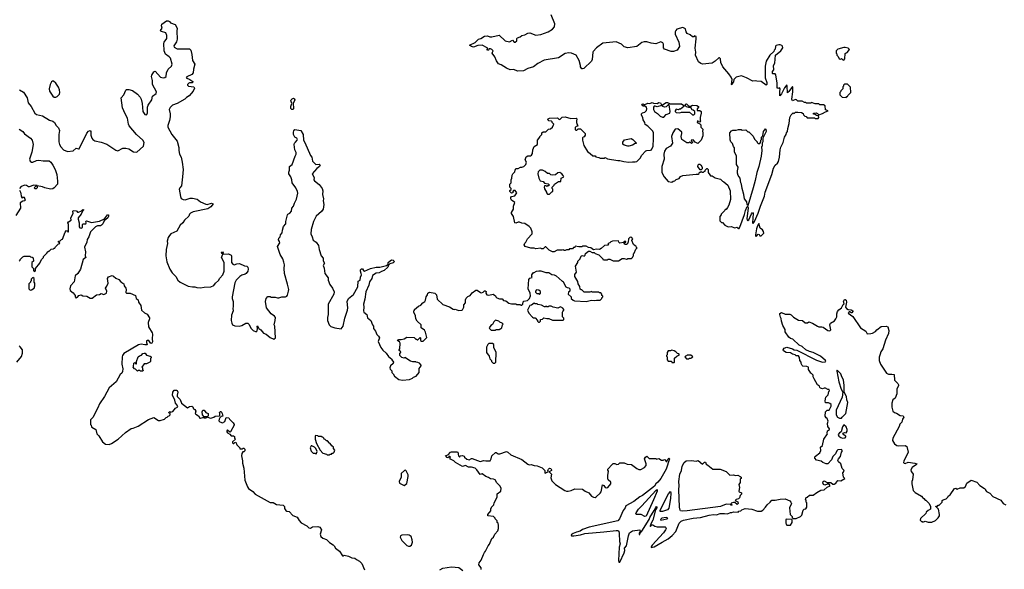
# Model space of a CAD drawing. Extents: x 2293878 to 2522763, y 823964 to 1006972.
# Tile 32 of 256: x 2355143 to 2368598, y 885296 to 892800. Entities that reach past the tile are written whole.
import ezdxf

# ---------------------------------------------------------------- set-up
doc = ezdxf.new("R2010")
doc.units = 0

msp = doc.modelspace()

# ---------------------------------------------------------------- linework, layer by layer
at = {"layer": '0CON20XD'}
for points in [[(2362175, 891067), (2362220, 891095), (2362220, 891155), (2362250, 891195), (2362250, 891205), (2362278, 891232), (2362280, 891255), (2362295, 891268), (2362335, 891270), (2362370, 891305), (2362395, 891310), (2362422, 891335), (2362440, 891375), (2362420, 891395), (2362420, 891405), (2362410, 891415), (2362375, 891418), (2362360, 891435), (2362364, 891446), (2362385, 891458), (2362492, 891462), (2362512, 891442), (2362525, 891440), (2362555, 891468), (2362595, 891472), (2362675, 891452), (2362748, 891458), (2362758, 891448), (2362750, 891415), (2362752, 891395), (2362770, 891345), (2362745, 891340), (2362735, 891330), (2362733, 891303), (2362742, 891292), (2362755, 891290), (2362775, 891310), (2362805, 891310), (2362868, 891245), (2362868, 891225), (2362857, 891203), (2362842, 891198), (2362832, 891188), (2362833, 891155), (2362853, 891083), (2362901, 891001), (2362940, 890975), (2362973, 890943), (2363005, 890940), (2363015, 890930), (2363055, 890918), (2363075, 890912), (2363135, 890912), (2363145, 890918), (2363175, 890902), (2363315, 890878), (2363345, 890878), (2363397, 890863), (2363465, 890853), (2363515, 890862), (2363555, 890858), (2363577, 890863), (2363628, 890915), (2363642, 890945), (2363701, 891009), (2363714, 891016), (2363763, 891017), (2363776, 891024), (2363799, 891075), (2363806, 891175), (2363802, 891242), (2363803, 891255), (2363795, 891278), (2363726, 891346), (2363688, 891368), (2363686, 891396), (2363662, 891435), (2363658, 891465), (2363638, 891498), (2363640, 891515), (2363655, 891530), (2363685, 891540), (2363708, 891562), (2363712, 891585), (2363710, 891605), (2363685, 891620), (2363665, 891620), (2363644, 891634), (2363652, 891648), (2363665, 891650), (2363675, 891640), (2363725, 891662), (2363755, 891658), (2363785, 891668), (2363805, 891660), (2363853, 891657), (2363875, 891672), (2363900, 891665), (2363915, 891640), (2363925, 891640), (2363975, 891672), (2363995, 891672), (2364032, 891652), (2364185, 891653), (2364218, 891628), (2364220, 891615), (2364175, 891580), (2364153, 891577), (2364145, 891570), (2364115, 891580), (2364100, 891555), (2364100, 891545), (2364112, 891532), (2364165, 891530), (2364185, 891538), (2364295, 891540), (2364335, 891500), (2364355, 891500), (2364370, 891515), (2364368, 891548), (2364347, 891567), (2364332, 891572), (2364315, 891600), (2364285, 891600), (2364255, 891610), (2364240, 891625), (2364240, 891645), (2364255, 891650), (2364285, 891620), (2364315, 891620), (2364335, 891632), (2364395, 891630), (2364420, 891615), (2364420, 891605), (2364402, 891585), (2364402, 891562), (2364439, 891559), (2364457, 891545), (2364456, 891524), (2364440, 891465), (2364440, 891425), (2364450, 891415), (2364435, 891400), (2364405, 891420), (2364400, 891395), (2364438, 891378), (2364450, 891365), (2364450, 891335), (2364477, 891307), (2364472, 891275), (2364478, 891265), (2364478, 891215), (2364453, 891157), (2364408, 891112), (2364375, 891130), (2364345, 891160), (2364320, 891155), (2364322, 891142), (2364340, 891125), (2364330, 891115), (2364322, 891112), (2364305, 891130), (2364295, 891130), (2364285, 891120), (2364258, 891118), (2364190, 891165), (2364180, 891205), (2364192, 891248), (2364190, 891265), (2364135, 891310), (2364102, 891308), (2364070, 891255), (2364052, 891205), (2364062, 891115), (2364038, 891075), (2363978, 891042), (2363952, 891005), (2363946, 890965), (2363949, 890895), (2363918, 890795), (2363918, 890715), (2363948, 890655), (2364005, 890590), (2364055, 890580), (2364072, 890598), (2364095, 890600), (2364115, 890620), (2364155, 890632), (2364175, 890658), (2364205, 890672), (2364385, 890692), (2364415, 890690), (2364428, 890702), (2364432, 890718), (2364445, 890720), (2364455, 890730), (2364465, 890720), (2364485, 890720), (2364495, 890730), (2364508, 890732), (2364510, 890745), (2364532, 890768), (2364538, 890768), (2364550, 890755), (2364550, 890715), (2364572, 890682), (2364585, 890670), (2364605, 890670), (2364645, 890642), (2364720, 890625), (2364745, 890598), (2364766, 890586), (2364819, 890539), (2364853, 890463), (2364856, 890346), (2364835, 890270), (2364816, 890234), (2364795, 890210), (2364785, 890210), (2364780, 890195), (2364730, 890145), (2364730, 890135), (2364710, 890115), (2364712, 890052), (2364732, 890032), (2364745, 890030), (2364780, 889995), (2364825, 889972), (2364865, 889978), (2364915, 889958), (2364945, 889968), (2364958, 889955), (2364965, 889948), (2364975, 889950), (2364985, 889967), (2365048, 890142), (2365061, 890195), (2365085, 890250), (2365095, 890250), (2365096, 890225), (2365079, 890085), (2365083, 890063), (2365095, 890060), (2365105, 890068), (2365145, 890152), (2365158, 890168), (2365166, 890155), (2365158, 890028), (2365165, 890020), (2365182, 890045), (2365233, 890157), (2365264, 890256), (2365319, 890391), (2365331, 890445), (2365419, 890685), (2365444, 890775), (2365465, 890812), (2365499, 890841), (2365512, 890865), (2365527, 890925), (2365528, 890975), (2365536, 891024), (2365545, 891060), (2365578, 891125), (2365592, 891195), (2365617, 891233), (2365620, 891255), (2365637, 891273), (2365638, 891315), (2365660, 891385), (2365668, 891465), (2365687, 891503), (2365712, 891528), (2365725, 891520), (2365742, 891538), (2365775, 891540), (2365825, 891532), (2365848, 891518), (2365852, 891502), (2365872, 891482), (2365888, 891478), (2365905, 891460), (2366005, 891460), (2366015, 891450), (2366055, 891450), (2366062, 891465), (2366058, 891488), (2366032, 891492), (2366005, 891510), (2365992, 891512), (2365990, 891525), (2366025, 891528), (2366045, 891520), (2366065, 891500), (2366115, 891518), (2366155, 891542), (2366190, 891555), (2366152, 891572), (2366150, 891625), (2366125, 891640), (2366075, 891640), (2366065, 891650), (2366015, 891650), (2365965, 891668), (2365955, 891660), (2365895, 891660), (2365885, 891670), (2365865, 891670), (2365835, 891688), (2365775, 891690), (2365757, 891707), (2365745, 891710), (2365702, 891692), (2365694, 891715), (2365707, 891817), (2365710, 891875), (2365705, 891890), (2365655, 891818), (2365635, 891800), (2365632, 891895), (2365625, 891910), (2365595, 891872), (2365555, 891788), (2365532, 891762), (2365529, 891815), (2365536, 891856), (2365525, 891868), (2365505, 891860), (2365493, 891873), (2365493, 891933), (2365477, 892047), (2365465, 892060), (2365435, 892060), (2365428, 892068), (2365428, 892092), (2365448, 892115), (2365442, 892175), (2365462, 892205), (2365472, 892315), (2365544, 892375), (2365569, 892415), (2365568, 892438), (2365559, 892449), (2365536, 892456), (2365515, 892458), (2365482, 892448), (2365473, 892437), (2365465, 892400), (2365452, 892385), (2365450, 892365), (2365394, 892316), (2365342, 892235), (2365328, 892165), (2365332, 892125), (2365328, 892005), (2365353, 891945), (2365352, 891915), (2365345, 891908), (2365275, 891958), (2365215, 891960), (2365195, 891968), (2365163, 891963), (2365075, 892008), (2365005, 892032), (2364935, 892018), (2364903, 891985), (2364899, 891951), (2364880, 891930), (2364875, 891910), (2364870, 891915), (2364877, 891985), (2364867, 892015), (2364833, 892063), (2364750, 892155), (2364722, 892215), (2364718, 892265), (2364708, 892278), (2364695, 892280), (2364646, 892234), (2364605, 892209), (2364475, 892194), (2364452, 892202), (2364420, 892225), (2364378, 892315), (2364384, 892355), (2364374, 892414), (2364388, 892538), (2364385, 892570), (2364365, 892578), (2364355, 892568), (2364335, 892568), (2364305, 892592), (2364265, 892612), (2364250, 892635), (2364240, 892675), (2364205, 892692), (2364125, 892670), (2364108, 892655), (2364098, 892635), (2364102, 892605), (2364150, 892495), (2364160, 892435), (2364128, 892385), (2364076, 892364), (2364045, 892368), (2363955, 892400), (2363940, 892415), (2363942, 892465), (2363932, 892485), (2363905, 892499), (2363835, 892469), (2363770, 892480), (2363715, 892499), (2363675, 892500), (2363645, 892491), (2363575, 892434), (2363455, 892418), (2363402, 892432), (2363366, 892466), (2363295, 892500), (2363112, 892478), (2363025, 892418), (2362980, 892365), (2362973, 892355), (2362966, 892255), (2362957, 892235), (2362852, 892135), (2362835, 892128), (2362825, 892130), (2362808, 892155), (2362808, 892175), (2362787, 892245), (2362747, 892315), (2362685, 892344), (2362646, 892346), (2362595, 892339), (2362505, 892282), (2362312, 892248), (2362225, 892204), (2362165, 892157), (2362086, 892134), (2362029, 892101), (2361945, 892100), (2361895, 892122), (2361845, 892117), (2361797, 892137), (2361724, 892184), (2361685, 892197), (2361658, 892238), (2361637, 892295), (2361598, 892345), (2361604, 892356), (2361611, 892375), (2361595, 892393), (2361575, 892403), (2361558, 892402), (2361550, 892385), (2361535, 892380), (2361530, 892395), (2361540, 892405), (2361532, 892415), (2361465, 892452), (2361405, 892448), (2361345, 892426), (2361315, 892433), (2361290, 892455), (2361365, 892487), (2361412, 892535), (2361445, 892546), (2361495, 892577), (2361535, 892580), (2361567, 892567), (2361595, 892567), (2361695, 892588), (2361775, 892513), (2361835, 892500), (2361875, 892520), (2361900, 892495), (2361915, 892492), (2361937, 892513), (2361938, 892542), (2361947, 892553), (2361980, 892565), (2362003, 892587), (2362045, 892592), (2362085, 892618), (2362115, 892621), (2362195, 892591), (2362265, 892600), (2362366, 892634), (2362425, 892671), (2362450, 892705), (2362457, 892745), (2362407, 892865)], [(2355140, 891845), (2355195, 891809), (2355246, 891735), (2355261, 891665), (2355301, 891615), (2355352, 891522), (2355375, 891507), (2355455, 891489), (2355549, 891429), (2355596, 891416), (2355620, 891395), (2355641, 891355), (2355675, 891323), (2355689, 891289), (2355680, 891235), (2355680, 891135), (2355688, 891095), (2355706, 891065), (2355744, 891025), (2355795, 891001), (2355875, 891012), (2355915, 891046), (2355945, 891036), (2355955, 891039), (2356060, 891250), (2356085, 891278), (2356105, 891286), (2356116, 891275), (2356114, 891225), (2356129, 891185), (2356145, 891163), (2356168, 891148), (2356255, 891129), (2356335, 891100), (2356455, 891018), (2356485, 891012), (2356553, 891047), (2356595, 891048), (2356635, 891038), (2356698, 890998), (2356745, 890990), (2356836, 891074), (2356843, 891125), (2356826, 891155), (2356740, 891235), (2356640, 891350), (2356629, 891375), (2356617, 891455), (2356584, 891514), (2356549, 891595), (2356529, 891735), (2356565, 891776), (2356595, 891839), (2356605, 891846), (2356635, 891849), (2356685, 891836), (2356753, 891783), (2356788, 891745), (2356804, 891715), (2356819, 891655), (2356824, 891545), (2356855, 891507), (2356875, 891500), (2356882, 891505), (2356889, 891531), (2356889, 891605), (2356898, 891632), (2356947, 891705), (2356958, 891755), (2357006, 891794), (2357011, 891815), (2356956, 891915), (2356958, 891972), (2356946, 892025), (2356949, 892045), (2356975, 892090), (2356995, 892100), (2357068, 892018), (2357104, 892006), (2357125, 892011), (2357144, 892025), (2357151, 892075), (2357174, 892126), (2357219, 892165), (2357228, 892192), (2357204, 892275), (2357188, 892295), (2357135, 892332), (2357118, 892375), (2357114, 892476), (2357118, 892495), (2357154, 892546), (2357154, 892585), (2357140, 892620), (2357079, 892639), (2357070, 892645), (2357068, 892655), (2357088, 892685), (2357080, 892715), (2357085, 892738), (2357150, 892785), (2357173, 892787), (2357192, 892775), (2357206, 892756), (2357266, 892735), (2357294, 892685), (2357289, 892645), (2357297, 892535), (2357285, 892499), (2357251, 892445), (2357254, 892425), (2357295, 892404), (2357465, 892401), (2357482, 892385), (2357496, 892325), (2357503, 892243), (2357538, 892195), (2357518, 892125), (2357516, 892074), (2357495, 892051), (2357425, 892019), (2357417, 892005), (2357466, 891986), (2357508, 891955), (2357503, 891937), (2357465, 891939), (2357455, 891934), (2357437, 891915), (2357437, 891905), (2357450, 891895), (2357523, 891883), (2357530, 891865), (2357514, 891825), (2357459, 891761), (2357421, 891739), (2357402, 891715), (2357295, 891658), (2357233, 891635), (2357198, 891602), (2357186, 891575), (2357198, 891515), (2357198, 891475), (2357189, 891425), (2357168, 891355), (2357168, 891335), (2357223, 891233), (2357294, 891144), (2357319, 891055), (2357317, 891015), (2357326, 890965), (2357350, 890925), (2357364, 890855), (2357376, 890755), (2357367, 890655), (2357356, 890534), (2357331, 890505), (2357324, 890485), (2357339, 890385), (2357350, 890360), (2357375, 890347), (2357405, 890342), (2357475, 890362), (2357505, 890363), (2357568, 890348), (2357612, 890312), (2357685, 890280), (2357705, 890277), (2357765, 890294), (2357786, 890285), (2357754, 890245), (2357715, 890220), (2357515, 890178), (2357479, 890161), (2357462, 890145), (2357455, 890120), (2357397, 890063), (2357373, 890027), (2357335, 889997), (2357290, 889915), (2357210, 889875), (2357192, 889855), (2357173, 889825), (2357158, 889775), (2357162, 889745), (2357144, 889665), (2357140, 889575), (2357156, 889495), (2357195, 889392), (2357227, 889345), (2357275, 889292), (2357303, 889245), (2357335, 889216), (2357445, 889164), (2357505, 889153), (2357535, 889154), (2357565, 889143), (2357615, 889139), (2357662, 889148), (2357755, 889153), (2357795, 889173), (2357818, 889205), (2357859, 889241), (2357877, 889273), (2357920, 889315), (2357938, 889365), (2357936, 889485), (2357903, 889555), (2357920, 889600), (2357905, 889610), (2357902, 889625), (2357915, 889630), (2357922, 889615), (2357920, 889600), (2357995, 889604), (2358033, 889585), (2358039, 889575), (2358037, 889487), (2358055, 889462), (2358075, 889452), (2358111, 889469), (2358145, 889470), (2358215, 889442), (2358247, 889437), (2358262, 889422), (2358267, 889393), (2358260, 889365), (2358240, 889335), (2358225, 889324), (2358178, 889312), (2358153, 889295), (2358102, 889245), (2358085, 889208), (2358046, 889015), (2358046, 888995), (2358059, 888955), (2358060, 888885), (2358054, 888855), (2358059, 888825), (2358039, 888765), (2358031, 888695), (2358040, 888655), (2358052, 888635), (2358081, 888621), (2358143, 888617), (2358180, 888625), (2358235, 888657), (2358259, 888659), (2358275, 888642), (2358305, 888583), (2358335, 888557), (2358375, 888538), (2358389, 888551), (2358394, 888585), (2358390, 888615), (2358395, 888620), (2358412, 888585), (2358437, 888567), (2358475, 888522), (2358510, 888505), (2358565, 888462), (2358615, 888440), (2358640, 888455), (2358628, 888615), (2358620, 888635), (2358636, 888694), (2358638, 888735), (2358625, 888752), (2358578, 888785), (2358518, 888865), (2358502, 888955), (2358510, 888995), (2358535, 889020), (2358565, 889020), (2358575, 889012), (2358635, 889012), (2358665, 889002), (2358685, 889002), (2358725, 889018), (2358775, 889018), (2358793, 889027), (2358801, 889039), (2358817, 889095), (2358819, 889115), (2358805, 889190), (2358763, 889333), (2358756, 889405), (2358760, 889455), (2358752, 889492), (2358740, 889535), (2358704, 889594), (2358668, 889705), (2358697, 889755), (2358695, 889770), (2358680, 889795), (2358683, 889817), (2358702, 889835), (2358708, 889865), (2358731, 889889), (2358733, 889925), (2358750, 889975), (2358780, 890015), (2358780, 890045), (2358802, 890135), (2358807, 890143), (2358835, 890158), (2358856, 890184), (2358860, 890225), (2358887, 890255), (2358897, 890295), (2358925, 890350), (2358943, 890433), (2358940, 890455), (2358918, 890505), (2358868, 890575), (2358862, 890615), (2358847, 890657), (2358820, 890695), (2358822, 890718), (2358832, 890745), (2358828, 890795), (2358868, 890822), (2358907, 890935), (2358923, 890965), (2358921, 890985), (2358901, 891025), (2358894, 891096), (2358897, 891115), (2358910, 891130), (2358936, 891154), (2358940, 891165), (2358930, 891185), (2358905, 891198), (2358886, 891235), (2358884, 891265), (2358889, 891281), (2358905, 891300), (2358986, 891286), (2359016, 891235), (2359020, 891155), (2359040, 891125), (2359116, 890946), (2359137, 890925), (2359145, 890870), (2359190, 890825), (2359236, 890826), (2359250, 890815), (2359242, 890795), (2359205, 890770), (2359142, 890695), (2359166, 890646), (2359164, 890615), (2359171, 890601), (2359235, 890548), (2359277, 890495), (2359286, 890464), (2359280, 890415), (2359294, 890355), (2359291, 890325), (2359301, 890279), (2359288, 890212), (2359268, 890182), (2359195, 890118), (2359156, 890044), (2359128, 889935), (2359122, 889875), (2359142, 889835), (2359155, 889790), (2359193, 889763), (2359228, 889718), (2359234, 889665)], [(2366405, 892250), (2366420, 892265), (2366422, 892338), (2366435, 892350), (2366448, 892352), (2366480, 892395), (2366465, 892410), (2366425, 892422), (2366405, 892422), (2366325, 892398), (2366300, 892375), (2366300, 892345), (2366310, 892335), (2366310, 892315), (2366327, 892297), (2366340, 892265), (2366365, 892260), (2366375, 892270), (2366392, 892252), (2366405, 892250)], [(2355635, 891744), (2355657, 891753), (2355686, 891785), (2355691, 891805), (2355689, 891845), (2355675, 891878), (2355636, 891935), (2355605, 891960), (2355591, 891959), (2355579, 891951), (2355562, 891915), (2355546, 891856), (2355550, 891825), (2355595, 891756), (2355615, 891744), (2355635, 891744)], [(2366435, 891740), (2366445, 891750), (2366455, 891750), (2366460, 891765), (2366500, 891805), (2366497, 891877), (2366455, 891920), (2366415, 891920), (2366402, 891908), (2366400, 891895), (2366390, 891885), (2366390, 891855), (2366362, 891828), (2366360, 891815), (2366350, 891805), (2366350, 891775), (2366382, 891742), (2366435, 891740)], [(2358875, 891574), (2358860, 891575), (2358847, 891587), (2358847, 891615), (2358860, 891655), (2358850, 891695), (2358852, 891708), (2358865, 891722), (2358885, 891728), (2358895, 891722), (2358901, 891705), (2358895, 891682), (2358880, 891665), (2358886, 891585), (2358875, 891574)], [(2363945, 891470), (2363976, 891504), (2364028, 891525), (2364030, 891545), (2364018, 891638), (2364005, 891640), (2363978, 891612), (2363955, 891604), (2363930, 891615), (2363915, 891630), (2363855, 891613), (2363825, 891622), (2363811, 891619), (2363802, 891605), (2363802, 891575), (2363817, 891547), (2363858, 891518), (2363893, 891483), (2363925, 891470), (2363945, 891470)], [(2355136, 891305), (2355185, 891274), (2355210, 891240), (2355292, 891182), (2355314, 891154), (2355328, 891095), (2355308, 890992), (2355276, 890895), (2355285, 890868), (2355305, 890856), (2355325, 890854), (2355375, 890876), (2355405, 890881), (2355466, 890874), (2355544, 890874), (2355570, 890855), (2355596, 890815), (2355629, 890755), (2355652, 890685), (2355662, 890595), (2355658, 890555), (2355613, 890505), (2355595, 890491), (2355565, 890486), (2355485, 890503), (2355455, 890520), (2355380, 890530), (2355380, 890505), (2355367, 890493), (2355355, 890492), (2355343, 890507), (2355362, 890528), (2355380, 890530), (2355380, 890535), (2355335, 890542), (2355275, 890518), (2355265, 890518), (2355235, 890537), (2355215, 890539), (2355165, 890523), (2355140, 890495)], [(2365095, 890260), (2365082, 890275), (2365078, 890315), (2365048, 890355), (2365040, 890415), (2365017, 890495), (2365008, 890555), (2364998, 890575), (2364987, 890637), (2364962, 890675), (2364954, 890704), (2364950, 890745), (2364957, 890753), (2364960, 890785), (2364940, 890825), (2364940, 890935), (2364913, 890995), (2364912, 891052), (2364895, 891070), (2364885, 891110), (2364862, 891132), (2364851, 891161), (2364848, 891255), (2364870, 891285), (2364888, 891292), (2364935, 891292), (2364965, 891302), (2365002, 891302), (2365015, 891292), (2365065, 891298), (2365095, 891270), (2365105, 891270), (2365165, 891210), (2365185, 891170), (2365220, 891135), (2365220, 891125), (2365232, 891112), (2365255, 891110), (2365270, 891135), (2365270, 891155), (2365280, 891165), (2365280, 891195), (2365300, 891215), (2365308, 891275), (2365335, 891310), (2365340, 891305), (2365342, 891275), (2365300, 891185), (2365300, 891135), (2365290, 891115), (2365287, 891073), (2365280, 891065), (2365282, 891015), (2365274, 890935), (2365245, 890797), (2365217, 890715), (2365195, 890607), (2365165, 890505), (2365095, 890260)], [(2363452, 891072), (2363405, 891087), (2363385, 891102), (2363385, 891130), (2363408, 891162), (2363497, 891177), (2363523, 891163), (2363567, 891117), (2363565, 891110), (2363555, 891110), (2363515, 891088), (2363465, 891073), (2363452, 891072)], [(2359234, 889665), (2359262, 889575), (2359288, 889545), (2359288, 889508), (2359308, 889475), (2359292, 889445), (2359306, 889406), (2359311, 889335), (2359357, 889275), (2359360, 889245), (2359383, 889185), (2359418, 889135), (2359440, 889085), (2359438, 889055), (2359357, 888915), (2359357, 888775), (2359348, 888735), (2359348, 888695), (2359372, 888635), (2359395, 888612), (2359451, 888591), (2359535, 888580), (2359562, 888615), (2359588, 888725), (2359623, 888833), (2359626, 888865), (2359620, 888955), (2359638, 888995), (2359705, 889048), (2359765, 889152), (2359768, 889232), (2359797, 889245), (2359801, 889285), (2359812, 889315), (2359811, 889335), (2359798, 889365), (2359798, 889385), (2359815, 889398), (2359827, 889397), (2359840, 889375), (2359855, 889368), (2359935, 889404), (2360015, 889423), (2360065, 889423), (2360157, 889443), (2360178, 889462), (2360180, 889485), (2360205, 889510), (2360225, 889520), (2360248, 889518), (2360258, 889508), (2360260, 889495), (2360245, 889480), (2360202, 889468), (2360182, 889448), (2360175, 889420), (2360125, 889378), (2360085, 889362), (2360055, 889343), (2360015, 889338), (2359965, 889310), (2359953, 889265), (2359925, 889220), (2359916, 889174), (2359874, 889086), (2359861, 888985), (2359839, 888915), (2359847, 888875), (2359843, 888825), (2359848, 888808), (2359888, 888775), (2359895, 888730), (2359942, 888695), (2359963, 888633), (2359977, 888617), (2359980, 888585), (2360007, 888547), (2360025, 888500), (2360045, 888480), (2360058, 888455), (2360043, 888407), (2360078, 888325), (2360107, 888287), (2360149, 888249), (2360185, 888200), (2360230, 888165), (2360230, 888155), (2360250, 888125), (2360248, 888105), (2360210, 888075), (2360200, 888045), (2360205, 888030), (2360230, 888005), (2360230, 887985), (2360247, 887967), (2360264, 887934), (2360325, 887888), (2360375, 887880), (2360472, 887888), (2360510, 887905), (2360525, 887920), (2360560, 887935), (2360600, 887985), (2360603, 888037), (2360630, 888075), (2360630, 888085), (2360605, 888110), (2360585, 888120), (2360563, 888123), (2360555, 888130), (2360515, 888128), (2360485, 888138), (2360405, 888190), (2360395, 888180), (2360365, 888190), (2360340, 888215), (2360340, 888245), (2360348, 888252), (2360350, 888265), (2360330, 888285), (2360330, 888295), (2360338, 888305), (2360343, 888385), (2360335, 888402), (2360312, 888415), (2360308, 888425), (2360324, 888436), (2360355, 888434), (2360395, 888444), (2360435, 888467), (2360535, 888460), (2360555, 888440), (2360565, 888440), (2360575, 888430), (2360585, 888430), (2360615, 888460), (2360620, 888455), (2360622, 888422), (2360635, 888410), (2360655, 888410), (2360707, 888463), (2360690, 888535), (2360675, 888560), (2360630, 888595), (2360628, 888635), (2360574, 888684), (2360558, 888715), (2360552, 888755), (2360530, 888805), (2360530, 888825), (2360540, 888835), (2360540, 888845), (2360595, 888888), (2360626, 888904), (2360652, 888935), (2360679, 888951), (2360689, 888971), (2360698, 889015), (2360717, 889043), (2360722, 889065), (2360734, 889076), (2360745, 889078), (2360818, 889065), (2360837, 889045), (2360848, 888985), (2360925, 888912), (2361015, 888880), (2361065, 888847), (2361085, 888842), (2361095, 888848), (2361115, 888838), (2361145, 888828), (2361185, 888833), (2361195, 888840), (2361210, 888875), (2361213, 888905), (2361234, 888935), (2361233, 888975), (2361242, 888998), (2361265, 889020), (2361298, 889035), (2361327, 889073), (2361375, 889108), (2361395, 889108), (2361440, 889075), (2361455, 889072), (2361475, 889078), (2361495, 889100), (2361505, 889100), (2361517, 889087), (2361512, 889065), (2361525, 889042), (2361555, 889040), (2361615, 889052), (2361645, 889030), (2361650, 889015), (2361663, 889003), (2361698, 888988), (2361735, 888988), (2361755, 888968), (2361785, 888960), (2361825, 888928), (2361865, 888920), (2361925, 888920), (2361935, 888910), (2361985, 888910), (2361993, 888903), (2362007, 888903), (2362020, 888915), (2362022, 888948), (2362033, 888957), (2362080, 888965), (2362110, 888995), (2362122, 889028), (2362117, 889067), (2362090, 889125), (2362102, 889255), (2362115, 889270), (2362148, 889282), (2362140, 889295), (2362140, 889315), (2362165, 889350), (2362175, 889350), (2362205, 889368), (2362235, 889372), (2362265, 889372), (2362335, 889350), (2362375, 889350), (2362415, 889320), (2362445, 889318), (2362475, 889302), (2362555, 889230), (2362565, 889230), (2362604, 889154), (2362623, 889143), (2362645, 889140), (2362660, 889125), (2362660, 889095), (2362642, 889078), (2362640, 889055), (2362678, 889018), (2362680, 888995), (2362705, 888970), (2362725, 888960), (2362885, 888952), (2362955, 888972), (2362995, 888968), (2363025, 888972), (2363075, 888970), (2363080, 888975), (2363100, 888995), (2363100, 889005), (2363110, 889015), (2363110, 889025), (2363100, 889035), (2363100, 889055), (2363085, 889070), (2363065, 889070), (2363055, 889080), (2362965, 889080), (2362955, 889088), (2362935, 889080), (2362855, 889080), (2362825, 889110), (2362815, 889110), (2362802, 889122), (2362797, 889157), (2362773, 889193), (2362772, 889225), (2362728, 889295), (2362728, 889322), (2362750, 889355), (2362740, 889435), (2362770, 889485), (2362770, 889505), (2362800, 889535), (2362800, 889545), (2362822, 889578), (2362835, 889580), (2362855, 889570), (2362870, 889585), (2362875, 889610), (2362915, 889640), (2362935, 889640), (2362965, 889620), (2362995, 889620), (2363008, 889608), (2363055, 889590), (2363110, 889535), (2363110, 889525), (2363125, 889520), (2363175, 889520), (2363185, 889530), (2363205, 889530), (2363255, 889510), (2363325, 889510), (2363375, 889540), (2363405, 889540), (2363435, 889530), (2363445, 889530), (2363455, 889540), (2363502, 889538), (2363518, 889552), (2363520, 889565), (2363530, 889575), (2363530, 889605), (2363538, 889612), (2363562, 889668), (2363580, 889685), (2363572, 889692), (2363568, 889708), (2363552, 889712), (2363532, 889732), (2363510, 889785), (2363510, 889795), (2363520, 889805), (2363512, 889812), (2363510, 889825), (2363485, 889830), (2363462, 889808), (2363460, 889765), (2363452, 889758), (2363448, 889742), (2363435, 889730), (2363415, 889730), (2363400, 889745), (2363412, 889758), (2363428, 889762), (2363425, 889770), (2363405, 889770), (2363395, 889760), (2363345, 889750), (2363330, 889765), (2363325, 889780), (2363245, 889778), (2363222, 889768), (2363208, 889752), (2363192, 889748), (2363180, 889735), (2363188, 889722), (2363135, 889718), (2363090, 889675), (2363065, 889662), (2363025, 889668), (2362985, 889660), (2362947, 889687), (2362918, 889688), (2362885, 889710), (2362835, 889710), (2362825, 889700), (2362785, 889700), (2362735, 889710), (2362728, 889692), (2362712, 889688), (2362695, 889670), (2362655, 889670), (2362645, 889660), (2362615, 889660), (2362595, 889650), (2362585, 889650), (2362575, 889660), (2362557, 889653), (2362488, 889652), (2362447, 889633), (2362425, 889632), (2362380, 889655), (2362335, 889700), (2362325, 889700), (2362295, 889670), (2362275, 889670), (2362265, 889680), (2362195, 889672), (2362175, 889682), (2362127, 889683), (2362050, 889705), (2362038, 889725), (2362045, 889750), (2362060, 889765), (2362081, 889809), (2362148, 889875), (2362148, 889905), (2362127, 889955), (2362106, 889976), (2362045, 890017), (2362003, 890023), (2361975, 890038), (2361955, 890038), (2361925, 890023), (2361907, 890027), (2361892, 890115), (2361863, 890153), (2361863, 890167), (2361892, 890215), (2361893, 890255), (2361907, 890305), (2361865, 890338), (2361853, 890355), (2361853, 890375), (2361865, 890388), (2361910, 890395), (2361938, 890435), (2361915, 890468), (2361892, 890468), (2361880, 890455), (2361880, 890435), (2361865, 890430), (2361843, 890453), (2361843, 890467), (2361858, 890482), (2361860, 890495), (2361843, 890513), (2361840, 890545), (2361843, 890557), (2361860, 890575), (2361860, 890615), (2361870, 890635), (2361873, 890677), (2361880, 890695), (2361910, 890725), (2361913, 890747), (2361925, 890770), (2361955, 890770), (2361985, 890788), (2362005, 890788), (2362032, 890798), (2362060, 890825), (2362070, 890855), (2362052, 890885), (2362065, 890930), (2362085, 890940), (2362125, 890942), (2362135, 890950), (2362152, 890975), (2362157, 891025), (2362175, 891067)], [(2364455, 890750), (2364442, 890752), (2364408, 890795), (2364413, 890817), (2364423, 890827), (2364435, 890830), (2364449, 890819), (2364467, 890787), (2364470, 890765), (2364455, 890750)], [(2362385, 890420), (2362415, 890450), (2362430, 890455), (2362430, 890485), (2362420, 890495), (2362420, 890515), (2362445, 890540), (2362450, 890555), (2362505, 890590), (2362538, 890592), (2362542, 890638), (2362580, 890655), (2362572, 890662), (2362570, 890675), (2362550, 890695), (2362522, 890712), (2362495, 890710), (2362465, 890680), (2362418, 890678), (2362403, 890683), (2362385, 890700), (2362355, 890700), (2362325, 890728), (2362287, 890747), (2362253, 890747), (2362230, 890725), (2362223, 890695), (2362238, 890635), (2362255, 890602), (2362295, 890590), (2362315, 890570), (2362365, 890560), (2362380, 890545), (2362375, 890530), (2362355, 890530), (2362345, 890522), (2362335, 890530), (2362315, 890530), (2362310, 890515), (2362313, 890493), (2362340, 890445), (2362340, 890435), (2362355, 890420), (2362385, 890420)], [(2355141, 890471), (2355156, 890446), (2355170, 890375), (2355185, 890370), (2355195, 890380), (2355206, 890376), (2355220, 890335), (2355210, 890325), (2355185, 890323), (2355148, 890302), (2355153, 890225), (2355089, 890125)], [(2355188, 889562), (2355205, 889570), (2355285, 889570), (2355293, 889563), (2355315, 889560), (2355328, 889548), (2355330, 889505), (2355310, 889485), (2355310, 889425), (2355330, 889405), (2355332, 889372), (2355348, 889362), (2355360, 889375), (2355360, 889405), (2355420, 889475), (2355440, 889525), (2355470, 889555), (2355470, 889565), (2355520, 889615), (2355520, 889625), (2355535, 889640), (2355545, 889640), (2355572, 889668), (2355605, 889670), (2355615, 889680), (2355625, 889680), (2355632, 889698), (2355672, 889738), (2355690, 889745), (2355688, 889758), (2355672, 889762), (2355672, 889778), (2355695, 889780), (2355715, 889800), (2355730, 889805), (2355765, 889900), (2355785, 889920), (2355798, 889918), (2355802, 889902), (2355808, 889902), (2355808, 890005), (2355802, 890025), (2355811, 890039), (2355848, 890065), (2355840, 890095), (2355872, 890155), (2355868, 890185), (2355873, 890197), (2355915, 890192), (2355926, 890186), (2355933, 890173), (2355945, 890172), (2355988, 890192), (2356005, 890210), (2356020, 890205), (2356002, 890188), (2355983, 890145), (2355943, 890095), (2355941, 890075), (2355958, 890025), (2355954, 889974), (2355967, 889957), (2355985, 889956), (2356003, 889965), (2356002, 890005), (2356008, 890012), (2356049, 890011), (2356053, 890025), (2356048, 890045), (2356055, 890052), (2356125, 890031), (2356235, 890051), (2356300, 890080), (2356345, 890138), (2356358, 890135), (2356358, 890115), (2356348, 890095), (2356297, 890053), (2356281, 890015), (2356263, 889995), (2356246, 889984), (2356205, 889984), (2356178, 889972), (2356111, 889905), (2356088, 889835), (2356065, 889800), (2356063, 889765), (2356027, 889695), (2356043, 889633), (2356038, 889575), (2356048, 889555), (2356012, 889525), (2355972, 889395), (2355940, 889335), (2355902, 889305), (2355887, 889223), (2355838, 889165), (2355828, 889125), (2355834, 889104), (2355875, 889070), (2355900, 889035), (2355900, 889015), (2355915, 889000), (2355925, 889010), (2355935, 889010), (2355950, 889035), (2355985, 889042), (2356005, 889032), (2356060, 889025), (2356105, 888998), (2356135, 888999), (2356195, 889046), (2356235, 889048), (2356255, 889060), (2356295, 889050), (2356328, 889065), (2356332, 889095), (2356318, 889135), (2356335, 889160), (2356352, 889205), (2356342, 889265), (2356355, 889288), (2356405, 889308), (2356425, 889298), (2356455, 889270), (2356500, 889255), (2356525, 889222), (2356568, 889195), (2356572, 889165), (2356594, 889134), (2356599, 889115), (2356593, 889075), (2356605, 889068), (2356655, 889067), (2356728, 889035), (2356734, 888994), (2356760, 888975), (2356767, 888945), (2356798, 888898), (2356808, 888835), (2356847, 888797), (2356885, 888778), (2356915, 888730), (2356918, 888715), (2356900, 888665), (2356902, 888605), (2356953, 888525), (2356960, 888505), (2356953, 888445), (2356956, 888404), (2356950, 888385), (2356935, 888380), (2356908, 888418), (2356885, 888419), (2356876, 888414), (2356874, 888395), (2356887, 888363), (2356855, 888360), (2356805, 888368), (2356765, 888360), (2356565, 888242), (2356547, 888215), (2356544, 888195), (2356540, 888095), (2356553, 888035), (2356548, 887995), (2356538, 887975), (2356516, 887954), (2356460, 887855), (2356364, 887775), (2356303, 887655), (2356234, 887555), (2356212, 887502), (2356145, 887370), (2356110, 887335), (2356110, 887275), (2356120, 887265), (2356123, 887243), (2356130, 887235), (2356183, 887203), (2356198, 887148), (2356225, 887117), (2356277, 887037), (2356315, 887004), (2356365, 887001), (2356397, 887013), (2356489, 887071), (2356588, 887165), (2356665, 887220), (2356695, 887223), (2356760, 887250), (2356905, 887340), (2356975, 887368), (2357038, 887328), (2357062, 887328), (2357122, 887348), (2357145, 887370), (2357158, 887372), (2357172, 887388), (2357185, 887390), (2357200, 887405), (2357200, 887425), (2357182, 887432), (2357182, 887438), (2357195, 887450), (2357205, 887440), (2357235, 887450), (2357274, 887496), (2357302, 887515), (2357297, 887535), (2357273, 887565), (2357264, 887605), (2357230, 887675), (2357236, 887714), (2357255, 887743), (2357284, 887744), (2357295, 887738), (2357302, 887715), (2357294, 887675), (2357297, 887655), (2357334, 887614), (2357354, 887564), (2357435, 887500), (2357465, 887518), (2357495, 887522), (2357510, 887515), (2357520, 887485), (2357536, 887476), (2357548, 887455), (2357543, 887425), (2357548, 887415), (2357585, 887392), (2357605, 887362), (2357615, 887358), (2357645, 887370), (2357665, 887370), (2357675, 887362), (2357715, 887372), (2357735, 887363), (2357755, 887362), (2357795, 887373), (2357815, 887386), (2357875, 887390), (2357880, 887395), (2357880, 887425), (2357872, 887435), (2357885, 887450), (2357895, 887450), (2357910, 887425), (2357920, 887385), (2357898, 887382), (2357876, 887364), (2357867, 887345), (2357866, 887325), (2357878, 887308), (2357915, 887296), (2357947, 887315), (2357965, 887370), (2358000, 887365), (2358010, 887345), (2358060, 887295), (2358073, 887275), (2358073, 887265), (2358025, 887172), (2358015, 887168), (2357985, 887197), (2357975, 887190), (2357974, 887174), (2357985, 887158), (2358015, 887140), (2358035, 887120), (2358067, 887117), (2358078, 887108), (2358080, 887085), (2358090, 887075), (2358050, 887035), (2358050, 887025), (2358062, 887012), (2358068, 887012), (2358082, 887028), (2358095, 887030), (2358112, 886995), (2358150, 886955), (2358152, 886942), (2358185, 886940), (2358195, 886950), (2358205, 886950), (2358220, 886935), (2358220, 886915), (2358205, 886900), (2358192, 886898), (2358178, 886878), (2358173, 886845), (2358188, 886775), (2358186, 886745), (2358204, 886675), (2358222, 886515), (2358255, 886422), (2358271, 886401), (2358330, 886360), (2358361, 886321), (2358565, 886208), (2358605, 886208), (2358653, 886183), (2358745, 886172), (2358762, 886152), (2358762, 886125), (2358781, 886101), (2358795, 886090), (2358824, 886084), (2358875, 886030), (2358935, 886010), (2358963, 885963), (2358990, 885930), (2359065, 885891), (2359095, 885863), (2359115, 885860), (2359145, 885874), (2359215, 885880), (2359245, 885872), (2359266, 885835), (2359250, 885775), (2359258, 885745), (2359285, 885721), (2359334, 885704), (2359375, 885662), (2359425, 885632), (2359442, 885615), (2359458, 885585), (2359512, 885545), (2359555, 885482), (2359565, 885480), (2359575, 885488), (2359637, 885477), (2359683, 885453), (2359725, 885450), (2359745, 885430), (2359785, 885408), (2359818, 885375), (2359855, 885290)], [(2365205, 889842), (2365235, 889870), (2365248, 889868), (2365255, 889850), (2365275, 889850), (2365310, 889885), (2365307, 889907), (2365295, 889930), (2365263, 889953), (2365245, 890018), (2365225, 889988), (2365211, 889945), (2365198, 889865), (2365198, 889848), (2365205, 889842)], [(2355137, 889503), (2355150, 889515), (2355150, 889525), (2355188, 889562)], [(2355288, 889108), (2355305, 889110), (2355340, 889135), (2355352, 889165), (2355350, 889205), (2355340, 889215), (2355340, 889265), (2355325, 889280), (2355302, 889258), (2355300, 889235), (2355290, 889225), (2355290, 889215), (2355270, 889195), (2355268, 889175), (2355270, 889125), (2355288, 889108)], [(2362245, 889050), (2362260, 889065), (2362258, 889088), (2362237, 889107), (2362205, 889110), (2362190, 889095), (2362192, 889082), (2362212, 889062), (2362235, 889060), (2362245, 889050)], [(2362232, 888672), (2362245, 888672), (2362260, 888685), (2362262, 888708), (2362285, 888710), (2362305, 888730), (2362345, 888720), (2362375, 888720), (2362425, 888700), (2362565, 888698), (2362578, 888702), (2362577, 888727), (2362560, 888745), (2362560, 888805), (2362563, 888817), (2362580, 888835), (2362580, 888845), (2362565, 888862), (2362535, 888880), (2362495, 888862), (2362434, 888874), (2362405, 888890), (2362375, 888890), (2362365, 888880), (2362345, 888880), (2362335, 888890), (2362325, 888880), (2362315, 888880), (2362275, 888902), (2362225, 888910), (2362215, 888920), (2362185, 888920), (2362175, 888930), (2362137, 888903), (2362112, 888898), (2362080, 888835), (2362102, 888795), (2362151, 888741), (2362165, 888730), (2362185, 888730), (2362220, 888695), (2362220, 888685), (2362232, 888672)], [(2362985, 886282), (2363005, 886278), (2363020, 886285), (2363077, 886335), (2363087, 886355), (2363105, 886448), (2363125, 886442), (2363145, 886412), (2363165, 886410), (2363180, 886415), (2363220, 886465), (2363220, 886485), (2363185, 886520), (2363178, 886538), (2363178, 886575), (2363188, 886635), (2363178, 886648), (2363178, 886665), (2363241, 886729), (2363255, 886740), (2363275, 886740), (2363305, 886728), (2363327, 886733), (2363345, 886748), (2363405, 886748), (2363445, 886730), (2363505, 886728), (2363575, 886672), (2363605, 886658), (2363629, 886661), (2363683, 886687), (2363702, 886715), (2363702, 886735), (2363682, 886805), (2363694, 886826), (2363715, 886840), (2363745, 886810), (2363835, 886810), (2363845, 886800), (2363875, 886810), (2363915, 886788), (2363935, 886788), (2363955, 886797), (2363965, 886790), (2363975, 886768), (2363985, 886770), (2364005, 886806), (2364015, 886814), (2364022, 886805), (2363975, 886665), (2363906, 886534), (2363865, 886485), (2363837, 886463), (2363817, 886433), (2363655, 886304), (2363615, 886287), (2363535, 886224), (2363428, 886162), (2363415, 886134), (2363389, 886101), (2363341, 885985), (2363315, 885959), (2362925, 885870), (2362832, 885838), (2362802, 885818), (2362750, 885805), (2362707, 885785), (2362681, 885765), (2362683, 885753), (2362715, 885751), (2362805, 885765), (2362867, 885783), (2363125, 885808), (2363295, 885828), (2363315, 885827), (2363329, 885815), (2363336, 885786), (2363339, 885675), (2363347, 885643), (2363335, 885597), (2363326, 885416), (2363332, 885392), (2363345, 885393), (2363401, 885519), (2363410, 885555), (2363408, 885585), (2363437, 885615), (2363464, 885755), (2363478, 885792), (2363515, 885820), (2363616, 885836), (2363620, 885815), (2363610, 885785), (2363610, 885770), (2363615, 885770), (2363622, 885788), (2363646, 885815), (2363746, 885974), (2363756, 886005), (2363812, 886098), (2363835, 886142), (2363845, 886152), (2363852, 886145), (2363833, 886107), (2363794, 885966), (2363770, 885925), (2363760, 885885), (2363765, 885882), (2363778, 885902), (2363795, 885904), (2363824, 885884), (2363855, 885875), (2363963, 885875), (2363974, 885865), (2363975, 885855), (2363969, 885835), (2363941, 885795), (2363784, 885625), (2363771, 885605), (2363774, 885594), (2363815, 885605), (2363922, 885665), (2364006, 885714), (2364061, 885759), (2364108, 885812), (2364155, 885925), (2364182, 885955), (2364215, 885969), (2364344, 885994), (2364445, 886005), (2364565, 886035), (2364625, 886044), (2364665, 886042), (2364715, 886056), (2364775, 886060), (2364815, 886054), (2364855, 886072), (2364875, 886072), (2364895, 886082), (2364962, 886078), (2364972, 886088), (2364997, 886093), (2365012, 886108), (2365057, 886127), (2365146, 886116), (2365225, 886092), (2365275, 886092), (2365296, 886104), (2365336, 886144), (2365358, 886175), (2365399, 886211), (2365420, 886240), (2365465, 886240), (2365535, 886256), (2365605, 886258), (2365665, 886230), (2365682, 886215), (2365688, 886195), (2365663, 886135), (2365672, 886045), (2365700, 886015), (2365700, 886005), (2365712, 885992), (2365755, 885992), (2365814, 886016), (2365832, 886035), (2365848, 886105), (2365863, 886117), (2365886, 886124), (2365897, 886143), (2365900, 886205), (2365892, 886212), (2365890, 886235), (2365880, 886245), (2365890, 886275), (2365905, 886280), (2365935, 886310), (2365985, 886310), (2366037, 886343), (2366090, 886375), (2366135, 886382), (2366175, 886418), (2366220, 886435), (2366205, 886460), (2366175, 886460), (2366147, 886443), (2366125, 886453), (2366117, 886475), (2366123, 886497), (2366135, 886502), (2366175, 886480), (2366225, 886482), (2366255, 886458), (2366272, 886458), (2366296, 886474), (2366325, 886507), (2366365, 886502), (2366420, 886535), (2366398, 886555), (2366393, 886615), (2366408, 886635), (2366405, 886650), (2366384, 886674), (2366362, 886735), (2366332, 886765), (2366323, 886785), (2366332, 886805), (2366360, 886835), (2366372, 886895), (2366388, 886915), (2366375, 886932), (2366325, 886926), (2366308, 886915), (2366292, 886875), (2366253, 886837), (2366235, 886792), (2366185, 886736), (2366165, 886736), (2366116, 886756), (2366095, 886772), (2366030, 886785), (2366008, 886815), (2366008, 886832), (2366017, 886843), (2366078, 886885), (2366092, 886918), (2366088, 886962), (2366112, 886988), (2366130, 887075), (2366182, 887145), (2366178, 887155), (2366182, 887185), (2366210, 887205), (2366210, 887215), (2366188, 887245), (2366183, 887285), (2366189, 887319), (2366178, 887355), (2366164, 887364), (2366150, 887385), (2366152, 887445), (2366175, 887470), (2366205, 887470), (2366230, 887525), (2366230, 887545), (2366215, 887560), (2366197, 887567), (2366155, 887570), (2366148, 887595), (2366160, 887645), (2366192, 887678), (2366200, 887725), (2366208, 887735), (2366205, 887750), (2366185, 887750), (2366155, 887770), (2366135, 887770), (2366115, 887760), (2366088, 887768), (2366075, 887780), (2366070, 887795), (2366046, 887816), (2365998, 887895), (2365987, 887925), (2365987, 887947), (2365965, 887970), (2365950, 887975), (2365950, 887985), (2365920, 888025), (2365920, 888055), (2365897, 888067), (2365845, 888072), (2365835, 888080), (2365822, 888105), (2365822, 888125), (2365802, 888145), (2365797, 888187), (2365785, 888210), (2365755, 888212), (2365740, 888225), (2365703, 888233), (2365675, 888250), (2365615, 888258), (2365581, 888281), (2365574, 888294), (2365590, 888315), (2365625, 888327), (2365703, 888305), (2365725, 888292), (2365763, 888287), (2366031, 888151), (2366115, 888126), (2366150, 888130), (2366157, 888135), (2366154, 888145), (2366085, 888206), (2366014, 888244), (2365987, 888257), (2365935, 888269), (2365885, 888293), (2365835, 888338), (2365794, 888355), (2365708, 888438), (2365675, 888448), (2365654, 888464), (2365603, 888537), (2365602, 888572), (2365573, 888625), (2365552, 888685), (2365548, 888722), (2365538, 888738), (2365530, 888775), (2365532, 888788), (2365555, 888802), (2365605, 888778), (2365665, 888782), (2365685, 888772), (2365715, 888740), (2365785, 888698), (2365840, 888695), (2365875, 888660), (2365907, 888663), (2365927, 888677), (2365975, 888657), (2366044, 888614), (2366065, 888607), (2366105, 888608), (2366122, 888602), (2366185, 888558), (2366215, 888550), (2366228, 888565), (2366212, 888635), (2366224, 888656), (2366275, 888690), (2366296, 888714), (2366308, 888745), (2366308, 888785), (2366316, 888814), (2366335, 888837), (2366372, 888865), (2366395, 888910), (2366408, 888922), (2366402, 888955), (2366412, 888978), (2366425, 888980), (2366435, 888970), (2366442, 888942), (2366428, 888875), (2366440, 888855), (2366463, 888843), (2366505, 888838), (2366528, 888825), (2366528, 888815), (2366515, 888800), (2366505, 888800), (2366492, 888812), (2366478, 888812), (2366463, 888793), (2366529, 888749), (2366634, 888594), (2366705, 888548), (2366725, 888512), (2366774, 888514), (2366795, 888520), (2366836, 888544), (2366855, 888567), (2366915, 888611), (2366985, 888616), (2367006, 888606), (2367019, 888559), (2367016, 888515), (2366976, 888425), (2366939, 888305), (2366911, 888265), (2366899, 888235), (2366889, 888191), (2366889, 888145), (2366904, 888095), (2366990, 887975), (2367015, 887961), (2367061, 887961), (2367092, 887955), (2367095, 887880), (2367143, 887833), (2367152, 887815), (2367153, 887805), (2367128, 887755), (2367128, 887692), (2367105, 887633), (2367075, 887608), (2367060, 887565), (2367059, 887509), (2367074, 887455), (2367095, 887437), (2367125, 887427), (2367175, 887396), (2367215, 887393), (2367224, 887375), (2367207, 887345), (2367196, 887305), (2367172, 887278), (2367160, 887245), (2367072, 887085), (2367068, 887055), (2367095, 887010), (2367128, 886988), (2367145, 886982), (2367244, 886986), (2367266, 886975), (2367286, 886895), (2367225, 886772), (2367222, 886755), (2367229, 886745), (2367245, 886742), (2367285, 886761), (2367375, 886747), (2367400, 886735), (2367397, 886725), (2367337, 886685), (2367318, 886655), (2367325, 886630), (2367345, 886610), (2367350, 886595), (2367342, 886518), (2367332, 886495), (2367332, 886465), (2367353, 886373), (2367380, 886345), (2367466, 886296), (2367484, 886274), (2367500, 886265), (2367515, 886240), (2367525, 886240), (2367570, 886195), (2367590, 886155), (2367590, 886115), (2367555, 886100), (2367530, 886075), (2367525, 886060), (2367452, 885988), (2367450, 885965), (2367465, 885950), (2367475, 885950), (2367485, 885940), (2367515, 885952), (2367558, 885938), (2367605, 885938), (2367659, 885961), (2367695, 886000), (2367710, 886025), (2367712, 886045), (2367700, 886115), (2367662, 886152), (2367662, 886158), (2367685, 886160), (2367695, 886170), (2367708, 886172), (2367748, 886212), (2367750, 886235), (2367760, 886245), (2367805, 886260), (2367825, 886280), (2367830, 886295), (2367856, 886314), (2367915, 886400), (2367935, 886402), (2367955, 886392), (2367995, 886408), (2368045, 886410), (2368068, 886425), (2368087, 886473), (2368145, 886511), (2368224, 886484), (2368261, 886441), (2368329, 886399), (2368340, 886385), (2368340, 886375), (2368355, 886360), (2368400, 886335), (2368441, 886291), (2368549, 886239), (2368584, 886194), (2368620, 886175)], [(2361645, 888560), (2361655, 888570), (2361695, 888570), (2361720, 888585), (2361730, 888595), (2361740, 888635), (2361750, 888645), (2361738, 888658), (2361705, 888670), (2361692, 888682), (2361645, 888698), (2361620, 888675), (2361605, 888640), (2361580, 888625), (2361560, 888595), (2361562, 888582), (2361585, 888560), (2361645, 888560)], [(2361635, 888110), (2361650, 888125), (2361652, 888255), (2361623, 888323), (2361620, 888365), (2361605, 888380), (2361553, 888377), (2361540, 888365), (2361523, 888327), (2361522, 888255), (2361557, 888207), (2361568, 888168), (2361590, 888145), (2361592, 888132), (2361615, 888110), (2361635, 888110)], [(2355104, 888126), (2355166, 888204), (2355181, 888245), (2355181, 888295), (2355152, 888335), (2355135, 888347)], [(2356825, 888000), (2356795, 888000), (2356785, 888010), (2356765, 888010), (2356755, 888000), (2356728, 888028), (2356712, 888032), (2356692, 888055), (2356700, 888065), (2356705, 888110), (2356715, 888120), (2356732, 888102), (2356738, 888102), (2356740, 888135), (2356764, 888196), (2356779, 888211), (2356808, 888222), (2356828, 888242), (2356845, 888248), (2356857, 888245), (2356878, 888218), (2356927, 888207), (2356938, 888198), (2356940, 888185), (2356930, 888175), (2356930, 888135), (2356920, 888125), (2356877, 888103), (2356845, 888100), (2356812, 888058), (2356820, 888045), (2356820, 888025), (2356830, 888015), (2356825, 888000)], [(2364085, 888120), (2364090, 888125), (2364092, 888178), (2364122, 888208), (2364160, 888225), (2364148, 888238), (2364132, 888242), (2364110, 888265), (2364087, 888277), (2364055, 888288), (2364035, 888280), (2364005, 888280), (2363990, 888255), (2363990, 888225), (2363980, 888215), (2363980, 888205), (2363990, 888195), (2363990, 888155), (2364005, 888140), (2364048, 888138), (2364055, 888120), (2364085, 888120)], [(2364285, 888170), (2364295, 888180), (2364315, 888180), (2364340, 888195), (2364315, 888220), (2364265, 888220), (2364255, 888210), (2364242, 888208), (2364230, 888195), (2364255, 888170), (2364285, 888170)], [(2366375, 887360), (2366380, 887375), (2366434, 887425), (2366458, 887575), (2366445, 887610), (2366440, 887655), (2366407, 887715), (2366408, 887805), (2366399, 887885), (2366376, 887925), (2366362, 887965), (2366315, 888013), (2366308, 888012), (2366307, 888003), (2366335, 887855), (2366370, 887755), (2366393, 887715), (2366381, 887645), (2366301, 887469), (2366301, 887405), (2366318, 887375), (2366345, 887362), (2366375, 887360)], [(2357705, 887380), (2357665, 887380), (2357643, 887403), (2357638, 887445), (2357645, 887470), (2357665, 887470), (2357687, 887437), (2357718, 887425), (2357717, 887393), (2357705, 887380)], [(2366385, 887087), (2366425, 887092), (2366432, 887105), (2366430, 887115), (2366404, 887134), (2366390, 887155), (2366415, 887162), (2366435, 887160), (2366449, 887181), (2366449, 887205), (2366435, 887242), (2366405, 887268), (2366385, 887240), (2366368, 887172), (2366345, 887160), (2366328, 887135), (2366338, 887115), (2366365, 887094), (2366385, 887087)], [(2359375, 886860), (2359385, 886870), (2359405, 886870), (2359415, 886880), (2359425, 886880), (2359440, 886895), (2359450, 886925), (2359430, 886945), (2359430, 886965), (2359410, 886980), (2359386, 887016), (2359375, 887020), (2359348, 887048), (2359335, 887050), (2359318, 887068), (2359302, 887072), (2359298, 887088), (2359285, 887100), (2359275, 887100), (2359265, 887110), (2359225, 887110), (2359215, 887120), (2359190, 887125), (2359183, 887117), (2359182, 887075), (2359201, 887015), (2359248, 886925), (2359285, 886880), (2359335, 886870), (2359345, 886860), (2359375, 886860)], [(2359195, 886870), (2359207, 886905), (2359190, 886945), (2359172, 886965), (2359135, 886982), (2359125, 886980), (2359113, 886955), (2359125, 886910), (2359155, 886880), (2359185, 886880), (2359195, 886870)], [(2361450, 885295), (2361447, 885317), (2361418, 885355), (2361420, 885385), (2361447, 885423), (2361483, 885497), (2361493, 885527), (2361510, 885545), (2361543, 885617), (2361565, 885640), (2361594, 885716), (2361617, 885735), (2361638, 885775), (2361675, 885820), (2361687, 885853), (2361688, 885895), (2361680, 885925), (2361670, 885935), (2361668, 885958), (2361640, 885985), (2361640, 885995), (2361617, 886017), (2361540, 886025), (2361538, 886045), (2361580, 886095), (2361580, 886125), (2361590, 886135), (2361590, 886145), (2361620, 886175), (2361628, 886205), (2361667, 886283), (2361670, 886325), (2361720, 886365), (2361722, 886405), (2361706, 886436), (2361662, 886475), (2361639, 886519), (2361619, 886529), (2361575, 886533), (2361551, 886551), (2361515, 886564), (2361465, 886600), (2361435, 886592), (2361390, 886655), (2361365, 886676), (2361315, 886690), (2361275, 886690), (2361235, 886713), (2361195, 886702), (2361098, 886755), (2361075, 886777), (2361031, 886801), (2361020, 886815), (2361030, 886825), (2361018, 886838), (2361012, 886838), (2360995, 886820), (2360985, 886822), (2360962, 886848), (2361000, 886860), (2361030, 886895), (2361045, 886902), (2361115, 886900), (2361130, 886895), (2361140, 886845), (2361152, 886832), (2361158, 886832), (2361163, 886847), (2361195, 886852), (2361215, 886840), (2361220, 886825), (2361255, 886802), (2361285, 886792), (2361315, 886810), (2361325, 886810), (2361435, 886770), (2361485, 886783), (2361515, 886778), (2361572, 886778), (2361587, 886803), (2361593, 886847), (2361645, 886890), (2361655, 886890), (2361683, 886873), (2361705, 886872), (2361795, 886903), (2361815, 886896), (2361855, 886859), (2362004, 886794), (2362085, 886730), (2362105, 886722), (2362133, 886727), (2362175, 886712), (2362215, 886710), (2362281, 886681), (2362320, 886645), (2362320, 886615), (2362325, 886610), (2362368, 886632), (2362362, 886645), (2362368, 886665), (2362385, 886676), (2362402, 886672), (2362411, 886655), (2362408, 886645), (2362378, 886625), (2362408, 886595), (2362400, 886545), (2362413, 886505), (2362466, 886456), (2362592, 886372), (2362614, 886364), (2362636, 886364), (2362677, 886373), (2362727, 886397), (2362835, 886392), (2362868, 886365), (2362919, 886339), (2362957, 886297), (2362985, 886282)], [(2364195, 886088), (2364175, 886095), (2364169, 886105), (2364160, 886145), (2364150, 886385), (2364156, 886435), (2364152, 886495), (2364165, 886595), (2364186, 886645), (2364196, 886705), (2364225, 886754), (2364251, 886779), (2364325, 886780), (2364385, 886773), (2364415, 886780), (2364475, 886732), (2364502, 886758), (2364515, 886758), (2364522, 886732), (2364545, 886720), (2364613, 886663), (2364715, 886662), (2364795, 886632), (2364845, 886582), (2364895, 886587), (2364925, 886578), (2364955, 886580), (2364990, 886565), (2365000, 886555), (2365000, 886535), (2364990, 886525), (2364987, 886483), (2364972, 886455), (2364978, 886415), (2364970, 886365), (2364975, 886352), (2365005, 886340), (2365007, 886323), (2364990, 886305), (2364978, 886272), (2364965, 886260), (2364935, 886250), (2364920, 886235), (2364958, 886218), (2364960, 886195), (2364948, 886182), (2364915, 886210), (2364895, 886210), (2364863, 886197), (2364860, 886180), (2364875, 886180), (2364880, 886175), (2364875, 886170), (2364862, 886172), (2364860, 886180), (2364795, 886187), (2364720, 886155), (2364265, 886095), (2364195, 886088)], [(2360395, 886440), (2360432, 886468), (2360453, 886565), (2360453, 886585), (2360425, 886640), (2360415, 886648), (2360400, 886645), (2360358, 886605), (2360357, 886553), (2360330, 886495), (2360335, 886472), (2360395, 886440)], [(2363685, 886018), (2363635, 886045), (2363573, 886043), (2363563, 886053), (2363566, 886065), (2363600, 886115), (2363645, 886165), (2363835, 886374), (2363855, 886386), (2363854, 886365), (2363806, 886244), (2363705, 886021), (2363685, 886018)], [(2363925, 886085), (2363897, 886085), (2363896, 886105), (2364007, 886325), (2364035, 886360), (2364040, 886335), (2364037, 886265), (2364015, 886132), (2363995, 886107), (2363925, 886085)], [(2363905, 885966), (2363945, 885975), (2363988, 885985), (2364000, 885995), (2363975, 886003), (2363917, 885995), (2363901, 885975), (2363905, 885966)], [(2365675, 885900), (2365700, 885935), (2365698, 885978), (2365625, 885980), (2365610, 885975), (2365610, 885925), (2365618, 885918), (2365620, 885905), (2365625, 885900), (2365675, 885900)], [(2360475, 885612), (2360499, 885625), (2360511, 885665), (2360508, 885698), (2360493, 885745), (2360465, 885764), (2360445, 885769), (2360365, 885760), (2360347, 885753), (2360343, 885735), (2360365, 885688), (2360435, 885623), (2360455, 885613), (2360475, 885612)], [(2360885, 885288), (2360925, 885313), (2361042, 885332), (2361145, 885320), (2361198, 885278)]]:
    msp.add_lwpolyline(points, dxfattribs=at)

doc.saveas('drawing.dxf')
